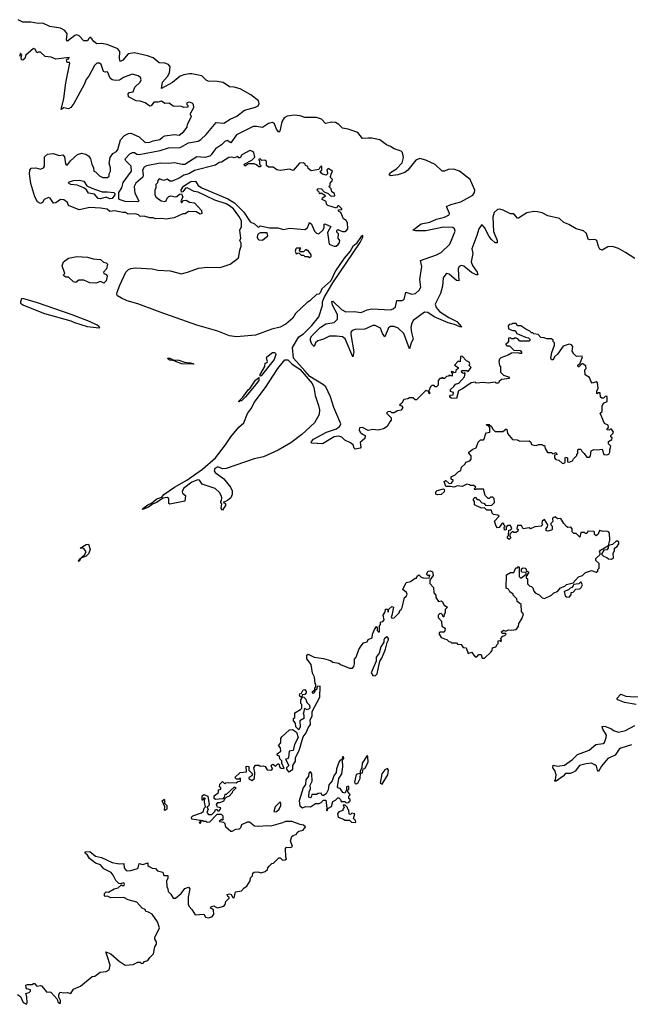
# Model space of a CAD drawing. Extents: x 2528690 to 2677062, y 911844 to 1023253.
# Tile 129 of 145: x 2645119 to 2650316, y 949072 to 957456. Entities that reach past the tile are written whole.
import ezdxf

# ---------------------------------------------------------------- set-up
doc = ezdxf.new("R2010")
doc.units = 0

msp = doc.modelspace()

# ---------------------------------------------------------------- linework, layer by layer
at = {"layer": '0CON10XD'}
for points in [[(2649008.9, 955618.9), (2648967.5, 955505), (2648974, 955465), (2648961.5, 955395), (2648972.8, 955362.8), (2649012.5, 955305), (2649018, 955285), (2649005, 955283.8), (2648965, 955303.3), (2648897.6, 955357.6), (2648875, 955364.4), (2648857.9, 955355), (2648849.3, 955335), (2648855, 955232.5), (2648835, 955236.4), (2648775, 955290.7), (2648755, 955294.8), (2648745, 955290.2), (2648721.8, 955258.2), (2648716.7, 955186.7), (2648698.8, 955125), (2648654, 955035), (2648662.5, 955005), (2648692.6, 954972.6), (2648770.2, 954920.2), (2648840, 954885), (2648878.6, 954841.4), (2648873, 954837), (2648819.9, 954859.9), (2648765, 954874.8), (2648645, 954927.2), (2648591.9, 954961.9), (2648565, 954964.5), (2648467.4, 954895), (2648452.2, 954865), (2648448.7, 954835), (2648452.7, 954792.7), (2648468.5, 954735), (2648451.2, 954705), (2648435, 954654.2), (2648389.1, 954785), (2648339.2, 954829.2), (2648305, 954842.5), (2648275, 954842.4), (2648258.2, 954831.9), (2648225, 954756.7), (2648206.2, 954785), (2648188.7, 954828.7), (2648145, 954851.2), (2648125, 954852.2), (2648055, 954820.7), (2647975, 954818.3), (2647949.3, 954810.7), (2647937.6, 954795), (2647936, 954775), (2647963, 954627), (2647955, 954586.7), (2647889.9, 954739.9), (2647865, 954755.2), (2647815, 954760.4), (2647755, 954761.6), (2647703.1, 954735), (2647657, 954723), (2647637.1, 954705), (2647625, 954673.3), (2647605, 954692.9), (2647594.7, 954725), (2647594.7, 954745), (2647605.5, 954765), (2647675.4, 954835), (2647725, 954866), (2647795, 954876.5), (2647824, 954905), (2647824.1, 954945), (2647781.7, 955025), (2647775, 955057.1), (2647785, 955060.5), (2647858.2, 954988.1), (2647895, 954967.6), (2647965, 954971.5), (2648025, 954963.5), (2648075, 954987), (2648115, 954995.5), (2648275, 954986.5), (2648296.4, 954993.6), (2648317.6, 955012.4), (2648328.1, 955065), (2648375, 955065.8), (2648391.5, 955075), (2648405, 955136.9), (2648455, 955118.6), (2648486.8, 955125), (2648517.7, 955152.3), (2648532.2, 955177.8), (2648525.4, 955245), (2648541.1, 955355), (2648528.5, 955405), (2648667.3, 955455), (2648705.2, 955475), (2648780.4, 955545), (2648825.7, 955655.7), (2648820.6, 955675), (2648805.4, 955685.4), (2648725, 955690.5), (2648575, 955659.5), (2648488.2, 955658.2), (2648463.3, 955665), (2648535, 955719.2), (2648608.3, 955731.7), (2648665, 955757), (2648735, 955773.5), (2648756.7, 955785), (2648773.3, 955795), (2648777.1, 955805), (2648750, 955865), (2648788, 955882), (2648874.4, 955905), (2648975, 955963.3), (2648990.5, 955985), (2648992.9, 956005), (2648953.1, 956095), (2648860.9, 956165), (2648815, 956183.7), (2648765, 956179.8), (2648735, 956165.8), (2648715, 956167.7), (2648655, 956224.5), (2648575, 956261.2), (2648525, 956273.4), (2648491.4, 956258.6), (2648420.9, 956175), (2648396.5, 956155), (2648338, 956135), (2648275.5, 956125.5), (2648264.3, 956135), (2648273.6, 956155), (2648325, 956187.1), (2648373.6, 956236.4), (2648386.3, 956283.7), (2648377.3, 956325), (2648365.3, 956335.3), (2648305.8, 956355.8), (2648275, 956377.3), (2648240.4, 956390.4), (2648185, 956431.7), (2648115, 956446.5), (2648085, 956446.3), (2648034.8, 956444.8), (2647995.2, 956495.2), (2647915, 956523.8), (2647865, 956533.1), (2647833.9, 956565), (2647805, 956581), (2647775, 956584.8), (2647721.8, 956571.8), (2647687.9, 956607.9), (2647645, 956623.4), (2647545, 956623.8), (2647505, 956637.8), (2647455, 956641.8), (2647394.6, 956635.4), (2647369.9, 956620.1), (2647351, 956585), (2647333.6, 956506.4), (2647325, 956497.1), (2647305, 956524.6), (2647288.2, 956568.2), (2647270.8, 956580.8), (2647235, 956573.1), (2647185, 956538.8), (2647135, 956547.2), (2647105, 956545.4), (2646963.9, 956476.1), (2646915, 956407.7), (2646885, 956427.6), (2646865, 956419.7), (2646835, 956390.6), (2646784, 956356), (2646766.7, 956335), (2646749, 956305), (2646735.5, 956294.5), (2646695, 956282), (2646625, 956287.2), (2646525, 956222.4), (2646502.2, 956222.2), (2646435, 956237.8), (2646385, 956230.3), (2646315, 956233.5), (2646199.1, 956210.9), (2646178.6, 956201.4), (2646163.2, 956175), (2646170, 956135), (2646167.2, 956115), (2646107, 956063), (2646092, 956035), (2646098.9, 955978.9), (2646132.9, 955915), (2646124.3, 955905.7), (2646015, 955908.8), (2645965.6, 955925), (2645961.3, 955935), (2645962, 955985), (2645986.9, 956025), (2645999.6, 956070.4), (2646071.2, 956165), (2646068.5, 956208.5), (2646022.3, 956255), (2646016.5, 956265), (2646019.2, 956275), (2646055, 956313.2), (2646078.6, 956325), (2646095, 956324.3), (2646115, 956310.2), (2646135, 956307.1), (2646315, 956341.5), (2646385, 956365.7), (2646485, 956367.8), (2646555, 956406.8), (2646637.7, 956422.3), (2646660, 956435), (2646705, 956478.5), (2646790.3, 956579.7), (2646855, 956575.5), (2646909.6, 956610.4), (2646965.5, 956634.5), (2647033.2, 956686.8), (2647125, 956710.5), (2647147.5, 956722.5), (2647156.6, 956743.4), (2647151.2, 956765), (2647086.2, 956816.2), (2646996.2, 956866.2), (2646945, 956882.6), (2646903.6, 956883.6), (2646851.4, 956921.4), (2646800, 956930), (2646721.7, 956931.7), (2646705, 956940.3), (2646668.5, 956978.5), (2646585, 956996.4), (2646565, 956994.8), (2646515, 956986.6), (2646485.2, 956974.8), (2646417.7, 956922.3), (2646325, 956871.2), (2646334.6, 956925), (2646376.9, 956973.1), (2646394.2, 957005), (2646399.3, 957055), (2646384.9, 957074.9), (2646355, 957085.4), (2646305, 957088), (2646255, 957130.5), (2646205, 957148.4), (2646095, 957172.9), (2646041.1, 957165), (2645995, 957110.9), (2645975, 957101.4), (2645969.3, 957125), (2645969.6, 957185), (2645955, 957206.9), (2645863.7, 957243.7), (2645815, 957252.8), (2645775, 957250.4), (2645750.2, 957270.2), (2645725, 957303.4), (2645714.4, 957305.6), (2645705.9, 957295), (2645694.4, 957275.6), (2645665, 957275.2), (2645625, 957320), (2645605, 957327.2), (2645588.9, 957321.1), (2645525, 957271.8), (2645517.7, 957285), (2645523, 957335), (2645502.7, 957365), (2645465, 957384.1), (2645375, 957397), (2645315, 957426.4), (2645275.4, 957424.6), (2645213.7, 957436.3), (2645145, 957434.2), (2645105, 957456.1)], [(2646255, 956424.4), (2646312.5, 956435), (2646333.6, 956456.4), (2646355, 956467.5), (2646435, 956477.5), (2646475, 956472.9), (2646516.7, 956505), (2646545, 956540), (2646547.5, 956565), (2646580, 956635), (2646573, 956643), (2646573, 956657), (2646601.7, 956708.3), (2646597.5, 956735), (2646586.4, 956746.4), (2646565, 956752.5), (2646541.7, 956748.3), (2646540, 956735), (2646550, 956725), (2646548.3, 956711.7), (2646515, 956707.5), (2646495, 956717.5), (2646425, 956720), (2646390, 956745), (2646352.5, 956742.5), (2646325, 956762.5), (2646293, 956753), (2646260, 956755), (2646236.4, 956723.6), (2646225, 956720), (2646187, 956747), (2646145, 956762.5), (2646110, 956765), (2646045, 956800), (2646042.5, 956825), (2646050, 956835), (2646085, 956842.5), (2646099.3, 956880.7), (2646143.3, 956925), (2646152.5, 956945), (2646147.5, 956965), (2646127.7, 956977.7), (2646075, 956993.3), (2646002.5, 956965), (2645968.6, 956941.4), (2645935, 956938), (2645905, 956943.3), (2645889.3, 956959.3), (2645865, 957012.5), (2645845, 957010), (2645832.5, 957015), (2645812.5, 957075), (2645796.4, 957086.4), (2645775, 957086.7), (2645755, 957066.2), (2645710, 956980), (2645685, 956946.5), (2645666.5, 956903.5), (2645578.4, 956741.6), (2645555, 956708.8), (2645535, 956696.7), (2645495, 956706.2), (2645471.7, 956691.7), (2645495.3, 956784.7), (2645512.4, 956917.6), (2645545.6, 957085), (2645541.7, 957091.7), (2645522.3, 957092.3), (2645517, 957113), (2645525, 957122.5), (2645537.5, 957122.5), (2645540, 957135), (2645425, 957120), (2645387, 957137), (2645335, 957142.5), (2645295, 957180), (2645275, 957180), (2645263, 957173), (2645250, 957205), (2645235, 957210), (2645170, 957155), (2645162.5, 957125), (2645145, 957112.5), (2645133.3, 957115), (2645130, 957135), (2645137.5, 957155), (2645125, 957170), (2645117.5, 957142.5)], [(2649197.5, 954545), (2649203, 954513), (2649210, 954505), (2649210, 954455), (2649235, 954430), (2649280, 954415), (2649288.3, 954401.7), (2649218.3, 954391.7), (2649200, 954375), (2649195, 954360), (2649175, 954360), (2649165, 954370), (2649105, 954360), (2649065, 954367.5), (2649005, 954362.5), (2648995, 954370), (2648960, 954365), (2648888.3, 954311.7), (2648853.3, 954296.7), (2648835, 954230), (2648795, 954232.5), (2648780.7, 954240.7), (2648778.3, 954251.7), (2648785, 954260), (2648808.3, 954261.7), (2648811.7, 954281.7), (2648785, 954290), (2648783.9, 954306.1), (2648815, 954332.5), (2648827.5, 954352.5), (2648855, 954362.5), (2648903.3, 954415), (2648910, 954445), (2648905, 954450), (2648897.5, 954442.5), (2648890, 954445), (2648880, 954455), (2648881.7, 954468.3), (2648925, 954470), (2648935, 954460), (2648960, 954495), (2648943, 954513), (2648950, 954525), (2648945, 954540), (2648921.7, 954551.7), (2648885, 954590), (2648871.7, 954588.3), (2648868.3, 954541.7), (2648851.7, 954548.3), (2648820, 954515), (2648850, 954495), (2648850, 954485), (2648831.7, 954468.3), (2648828.3, 954451.7), (2648815, 954450), (2648808.3, 954458.3), (2648795, 954460), (2648790, 954455), (2648800, 954445), (2648798.3, 954421.7), (2648775, 954430), (2648768.3, 954421.7), (2648751.7, 954418.3), (2648735, 954400), (2648725, 954400), (2648715, 954410), (2648708.3, 954401.7), (2648695, 954400), (2648680, 954385), (2648680, 954345), (2648665, 954330), (2648655, 954330), (2648645, 954340), (2648625, 954340), (2648615, 954330), (2648600, 954295), (2648610, 954275), (2648605, 954270), (2648600, 954290), (2648575, 954297.5), (2648495, 954220), (2648485, 954220), (2648465, 954237.5), (2648435, 954237.5), (2648421.7, 954228.3), (2648388.3, 954221.7), (2648370, 954190), (2648350, 954175), (2648368.3, 954168.3), (2648380, 954155), (2648365, 954130), (2648333, 954127), (2648305, 954110), (2648285, 954110), (2648275, 954120), (2648251.7, 954118.3), (2648240, 954105), (2648280, 954065), (2648280, 954045), (2648268.3, 954031.7), (2648245, 953992.5), (2648215, 953973.3), (2648169.3, 953960.7), (2648125, 953966), (2648085, 953957.5), (2648035, 953982.5), (2648010, 953980), (2648007.5, 953965), (2648017.5, 953945), (2648035, 953927.5), (2648060, 953915), (2648055, 953890), (2648017.5, 953855), (2648022.5, 953815), (2648015, 953807.5), (2647975, 953800), (2647965, 953807.5), (2647956, 953835), (2647935, 953853.8), (2647885, 953876.7), (2647860.7, 953900.7), (2647835, 953908.8), (2647795, 953903.8), (2647695, 953843.3), (2647605, 953850), (2647600, 953855), (2647602.5, 953865), (2647618.8, 953885), (2647729.4, 953945), (2647816.2, 953973.8), (2647842.3, 953995), (2647851.8, 954015), (2647791.1, 954155), (2647765.2, 954245.2), (2647725, 954329.4), (2647705, 954347.5), (2647588.6, 954418.6), (2647548, 954462), (2647450, 954575), (2647440, 954665), (2647495, 954756.7), (2647535, 954781.2), (2647605, 954851.1), (2647665, 954926.7), (2647695, 955022.5), (2647696, 955055), (2647708.8, 955091.2), (2647783.8, 955216.2), (2648015, 955560), (2648038.8, 955605), (2648038.3, 955618.3), (2648025, 955610), (2647981.2, 955548.8), (2647953.8, 955525), (2647931.2, 955485), (2647880, 955425), (2647805, 955317.5), (2647766.2, 955233.8), (2647690, 955165), (2647675, 955130), (2647665, 955120), (2647645, 955117.5), (2647587.7, 955062.3), (2647565, 955048.8), (2647465, 954953.3), (2647443.3, 954915), (2647385, 954862.9), (2647335, 954838), (2647265, 954822), (2647125, 954771.1), (2646965, 954756.6), (2646905, 954763.2), (2646805, 954804), (2646625, 954855.2), (2646315.2, 954965.2), (2646125, 955037.9), (2646033.3, 955063.3), (2645983.8, 955083.8), (2645952.2, 955105), (2645946.2, 955116.2), (2645946.9, 955135), (2645969.7, 955195), (2646021.5, 955305), (2646045, 955329.4), (2646065, 955338.2), (2646105, 955342.7), (2646245, 955334.1), (2646295.3, 955324.7), (2646398, 955318), (2646495, 955293.2), (2646555, 955307.9), (2646639.4, 955340.6), (2646715, 955350.3), (2646823.4, 955346.6), (2646911.2, 955375), (2646977.5, 955425), (2646985, 955440), (2646992, 955495), (2647003, 955527), (2647003, 955553), (2646992.5, 955575), (2647000, 955595), (2646992.5, 955665), (2647007.5, 955695), (2647005.8, 955744.2), (2646985, 955783.8), (2646938.1, 955845), (2646905, 955872.5), (2646875, 955887.3), (2646778.3, 955918.3), (2646638, 955988), (2646604.3, 955994.3), (2646545, 956023.3), (2646529.7, 956020.3), (2646508.3, 955991.7), (2646495, 955987.5), (2646492.7, 956007.3), (2646511.7, 956038.3), (2646575, 956078.8), (2646615, 956080), (2646637.5, 956045), (2646667.5, 956025), (2646889.4, 955929.4), (2646948, 955898), (2647026.9, 955816.9), (2647080, 955735), (2647118.3, 955718.3), (2647145, 955692.5), (2647155, 955690), (2647165, 955700), (2647178.3, 955698.3), (2647245, 955682.5), (2647315, 955683.3), (2647365, 955668.8), (2647415, 955681.2), (2647545, 955670), (2647567, 955683), (2647585, 955730), (2647602.5, 955715), (2647627.5, 955655), (2647645, 955637.5), (2647665, 955632.5), (2647700, 955665), (2647710, 955685), (2647710, 955715), (2647715, 955717.5), (2647767.5, 955695), (2647737, 955643), (2647752.5, 955545), (2647795, 955527.5), (2647811.7, 955528.3), (2647829.3, 955540.7), (2647841.7, 955558.3), (2647842.5, 955575), (2647830, 955595), (2647831.7, 955631.7), (2647818.3, 955648.3), (2647818.3, 955661.7), (2647825, 955670), (2647865, 955652.5), (2647885, 955652.5), (2647898.8, 955661.2), (2647912.5, 955675), (2647907.5, 955725), (2647897.5, 955745), (2647875, 955760), (2647853, 955813), (2647832.5, 955825), (2647831.7, 955838.3), (2647860, 955840), (2647860, 955845), (2647835, 955870), (2647825, 955870), (2647815, 955852.5), (2647740, 955875), (2647730, 955885), (2647728.3, 955908.3), (2647692.5, 955925), (2647695, 955940), (2647720, 955955), (2647685, 955980), (2647677, 955973), (2647670, 955975), (2647668.3, 955988.3), (2647650, 956005), (2647655, 956020), (2647687, 956017), (2647710.7, 955990.7), (2647745, 955977.5), (2647765, 955957.5), (2647775, 955952.5), (2647800, 955955), (2647797.5, 955975), (2647775, 955990), (2647770, 956015), (2647750, 956035), (2647760, 956045), (2647760, 956065), (2647777, 956083), (2647780, 956095), (2647760, 956115), (2647767.5, 956122.5), (2647768.3, 956141.7), (2647780, 956165), (2647745, 956190), (2647733, 956177), (2647735, 956170), (2647737.5, 956142.5), (2647728.3, 956131.7), (2647695, 956140), (2647680, 956155), (2647680, 956165), (2647690, 956175), (2647690, 956205), (2647685, 956210), (2647671.7, 956198.3), (2647665, 956180), (2647598.3, 956168.3), (2647575, 956190), (2647570, 956205), (2647550, 956215), (2647547, 956227), (2647535, 956237.5), (2647500, 956235), (2647447, 956173), (2647415, 956183.3), (2647335, 956173.3), (2647307.5, 956177.5), (2647275, 956200), (2647235, 956200), (2647220, 956215), (2647218.3, 956248.3), (2647205, 956260), (2647178.3, 956258.3), (2647165, 956270), (2647150, 956265), (2647160, 956255), (2647160, 956225), (2647170, 956215), (2647167, 956203), (2647153, 956203), (2647135, 956220), (2647115, 956227.5), (2647075, 956230), (2647065, 956230), (2647035, 956210), (2647030, 956225), (2647095, 956260), (2647120, 956285), (2647110, 956325), (2647095, 956337.5), (2647078.3, 956341.7), (2647010, 956305), (2646995, 956280), (2646985, 956280), (2646975, 956290), (2646945, 956280), (2646925, 956286.2), (2646898.3, 956281.7), (2646837, 956243), (2646815, 956240), (2646785, 956216), (2646605, 956173.3), (2646557.7, 956142.3), (2646515, 956133.3), (2646480.7, 956109.3), (2646415, 956080), (2646395, 956080), (2646375, 956097.5), (2646345, 956087.5), (2646305, 956100), (2646293, 956087), (2646291.7, 956068.3), (2646278.3, 956051.7), (2646276.4, 956023.6), (2646267.5, 956005), (2646267.5, 955965), (2646280, 955945), (2646323.3, 955915), (2646355, 955908.6), (2646365, 955914), (2646372.7, 955937.3), (2646388.3, 955951.7), (2646405, 955956.2), (2646445, 955948.8), (2646455, 955950), (2646478.3, 955971.7), (2646495, 955972.5), (2646506.7, 955945), (2646490, 955915), (2646495, 955897.5), (2646513.3, 955916.7), (2646535, 955920), (2646565, 955902.5), (2646605, 955897.5), (2646665, 955830), (2646670, 955805), (2646655, 955800), (2646619.3, 955819.3), (2646556.4, 955823.6), (2646527, 955803), (2646508.3, 955801.7), (2646432.3, 955767.7), (2646365, 955758), (2646325, 955764), (2646275, 955760), (2646255, 955770), (2646225, 955770), (2646177.5, 955782.5), (2646145, 955780), (2646130, 955795), (2646105, 955803.3), (2646055, 955798.8), (2646035, 955803.3), (2646020, 955815), (2645995, 955813.3), (2645925, 955829.2), (2645885, 955822.5), (2645862.3, 955842.3), (2645805, 955850), (2645715.9, 955855.9), (2645625, 955836.4), (2645533.9, 955873.9), (2645525, 955900), (2645495, 955923.3), (2645465, 955923.8), (2645425, 955898), (2645405, 955893.8), (2645377.3, 955937.3), (2645365, 955942.5), (2645327.5, 955925), (2645311.7, 955898.3), (2645295, 955892.2), (2645270.4, 955905), (2645247.4, 955947.4), (2645212.5, 956062.5), (2645200.8, 956145), (2645204.1, 956175.9), (2645215, 956192), (2645255, 956194), (2645295, 956182.5), (2645321.2, 956195), (2645330.5, 956209.5), (2645330.5, 956289.5), (2645355, 956311.4), (2645402.3, 956317.7), (2645455, 956300), (2645486.1, 956306.1), (2645498.8, 956288.8), (2645507.5, 956227.5), (2645515, 956220), (2645525, 956220), (2645551.2, 956255), (2645610.5, 956309.5), (2645645, 956320), (2645680.8, 956310.8), (2645707.5, 956295), (2645721.7, 956271.7), (2645731.2, 956225), (2645747.5, 956195), (2645750, 956165), (2645765, 956160), (2645796.4, 956126.4), (2645825, 956113.8), (2645865, 956113.3), (2645880, 956125), (2645880, 956145), (2645892.5, 956165), (2645892.5, 956195), (2645880, 956235), (2645888.3, 956281.7), (2645912.3, 956317.7), (2645943.3, 956335), (2645955, 956350), (2645977.8, 956432.2), (2646011.2, 956468.8), (2646045, 956488.1), (2646065, 956488.9), (2646135, 956460), (2646185, 956411.2), (2646225, 956413.3), (2646255, 956424.4)], [(2645885, 955932.1), (2645855, 955945.4), (2645805, 955932.1), (2645785, 955934.8), (2645755, 955970.6), (2645705, 955980), (2645688.3, 956008.3), (2645665.7, 956025.7), (2645607.8, 956047.8), (2645553.9, 956053.9), (2645532.5, 956065), (2645543.3, 956075), (2645575, 956086.5), (2645625, 956088.8), (2645665, 956082), (2645691.1, 956041.1), (2645731.1, 956021.1), (2645819.6, 955989.6), (2645865, 955991.6), (2645919.4, 955985), (2645929.2, 955975), (2645928.2, 955965), (2645905, 955933.5), (2645885, 955932.1)], [(2650355, 955422.4), (2650275, 955475.2), (2650215, 955507.6), (2650165, 955524.4), (2650125, 955522.5), (2650075, 955492.3), (2650055, 955501.1), (2650045, 955523.8), (2650031.1, 955575), (2650015, 955583.7), (2649971.7, 955581.7), (2649957.1, 955587.1), (2649941.4, 955635), (2649917, 955657), (2649855, 955673.9), (2649792.5, 955712.5), (2649749.3, 955729.3), (2649714.2, 955764.2), (2649615, 955785.3), (2649565, 955812.9), (2649525, 955820.9), (2649495, 955822.1), (2649435, 955811.5), (2649365, 955765.7), (2649355, 955767.1), (2649325, 955804.3), (2649295, 955803.5), (2649234.4, 955834.4), (2649205, 955842.3), (2649185, 955840), (2649157.6, 955815), (2649144.8, 955775), (2649152.5, 955652.5), (2649182.9, 955575), (2649183.8, 955556.2), (2649165, 955557.1), (2649135, 955583.4), (2649115, 955609.6), (2649075, 955688), (2649055, 955708.1), (2649044.9, 955705.1), (2649025.4, 955675.4), (2649008.9, 955618.9)], [(2647185, 955580), (2647230, 955615), (2647225, 955640), (2647165, 955642.5), (2647145, 955630), (2647140, 955605), (2647145, 955590), (2647153, 955583), (2647185, 955580)], [(2647585, 955430), (2647598.3, 955441.7), (2647600, 955455), (2647575, 955490), (2647565, 955490), (2647555, 955500), (2647535, 955480), (2647505, 955480), (2647500, 955495), (2647510, 955510), (2647475, 955510), (2647470, 955505), (2647462.5, 955485), (2647471.7, 955461.7), (2647495, 955470), (2647515, 955450), (2647535, 955450), (2647545, 955440), (2647575, 955440), (2647585, 955430)], [(2645767, 955213), (2645715, 955215.6), (2645665, 955237.5), (2645623, 955237), (2645595, 955219.2), (2645576.7, 955225), (2645535, 955263.8), (2645510, 955265), (2645493.3, 955275), (2645492.5, 955285), (2645502.5, 955295), (2645481.2, 955361.2), (2645490.8, 955395), (2645535, 955426.9), (2645605, 955439.4), (2645695, 955432.9), (2645745, 955418.8), (2645805, 955414.3), (2645831.9, 955391.9), (2645855, 955386.2), (2645866, 955375), (2645858, 955335), (2645832.5, 955305), (2645833.3, 955295), (2645856.1, 955286.1), (2645863.6, 955273.6), (2645855, 955233.3), (2645835, 955213.3), (2645806.2, 955226.2), (2645767, 955213)], [(2645795, 954833.3), (2645800, 954835), (2645792.5, 954845), (2645778.8, 954855), (2645713.8, 954885), (2645565, 954943.3), (2645270, 955045), (2645145, 955083.1), (2645135, 955078.1), (2645124.5, 955055), (2645125, 955042), (2645152, 955025), (2645328.8, 954955), (2645555, 954891.9), (2645585, 954877.1), (2645693.3, 954845), (2645795, 954833.3)], [(2649183, 952137), (2649190, 952145), (2649191.7, 952168.3), (2649205, 952170), (2649215, 952160), (2649220, 952175), (2649210, 952185), (2649231.7, 952208.3), (2649248.3, 952211.7), (2649260, 952225), (2649255, 952230), (2649225, 952230), (2649220, 952245), (2649235, 952257.5), (2649255, 952250), (2649278.3, 952261.7), (2649305, 952257.5), (2649345, 952262.5), (2649365, 952290), (2649367.5, 952315), (2649393.3, 952355), (2649406.7, 952395), (2649388.3, 952418.3), (2649387, 952477), (2649351.7, 952501.7), (2649350, 952525), (2649320, 952555), (2649320, 952565), (2649290, 952585), (2649278.3, 952608.3), (2649260, 952615), (2649261.7, 952728.3), (2649295, 952750), (2649325, 952750), (2649341.7, 952788.3), (2649355, 952790), (2649365, 952800), (2649370, 952795), (2649370, 952715), (2649385, 952700), (2649430, 952735), (2649428.3, 952748.3), (2649392.5, 952752.5), (2649388.3, 952758.3), (2649390, 952780), (2649405, 952787.5), (2649420, 952785), (2649430, 952775), (2649431.7, 952761.7), (2649450, 952755), (2649450, 952745), (2649430, 952715), (2649430, 952705), (2649440, 952695), (2649441.7, 952651.7), (2649461.7, 952631.7), (2649475, 952630), (2649485, 952620), (2649495, 952590), (2649507, 952577), (2649539.3, 952559.3), (2649565, 952532.5), (2649585, 952527.5), (2649645, 952557.5), (2649663.9, 952576.1), (2649695, 952587.5), (2649721.7, 952618.3), (2649758.3, 952631.7), (2649773, 952647), (2649828.3, 952661.7), (2649875, 952712.5), (2649910, 952725), (2649935, 952750), (2649985, 952767.5), (2650025, 952752.5), (2650038.3, 952761.7), (2650040, 952775), (2650050, 952785), (2650050, 952825), (2650021.7, 952851.7), (2650023, 952867), (2650058.3, 952901.7), (2650060, 952915), (2650052.5, 952925), (2650061.7, 952938.3), (2650130, 952980), (2650140, 953025), (2650137.5, 953085), (2650130, 953095), (2650115, 953102.5), (2650085, 953097.5), (2650053, 953107), (2650042.5, 953075), (2650025, 953062.5), (2650011.7, 953071.7), (2650010, 953095), (2650005, 953097.5), (2649955, 953100), (2649945, 953080), (2649935, 953080), (2649925, 953090), (2649895, 953090), (2649885, 953050), (2649855, 953080), (2649835, 953082.5), (2649820, 953095), (2649821.7, 953121.7), (2649810, 953135), (2649785, 953132.5), (2649771.7, 953141.7), (2649750, 953165), (2649725, 953210), (2649695, 953207.5), (2649675, 953223.3), (2649656.7, 953215), (2649652.5, 953205), (2649657, 953183), (2649640, 953165), (2649640, 953155), (2649650, 953145), (2649650, 953115), (2649645, 953110), (2649615, 953102.5), (2649600, 953105), (2649600, 953125), (2649611.7, 953138.3), (2649612.5, 953155), (2649585, 953200), (2649566.7, 953185), (2649562.5, 953165), (2649567.5, 953155), (2649557, 953143), (2649503, 953137), (2649465, 953120), (2649455, 953130), (2649405, 953120), (2649388.3, 953148.3), (2649355, 953150), (2649350, 953125), (2649360, 953115), (2649358.3, 953101.7), (2649345, 953090), (2649325, 953090), (2649311.7, 953098.3), (2649290, 953075), (2649290, 953055), (2649300, 953045), (2649285, 953030), (2649271.7, 953041.7), (2649270, 953055), (2649280, 953065), (2649281.7, 953108.3), (2649298.3, 953111.7), (2649307.5, 953122.5), (2649300, 953145), (2649295, 953150), (2649271.7, 953148.3), (2649260, 953135), (2649258.3, 953111.7), (2649245, 953110), (2649242.5, 953135), (2649250, 953145), (2649240, 953155), (2649240, 953165), (2649225, 953170), (2649198.3, 953131.7), (2649185, 953130), (2649173, 953143), (2649160, 953185), (2649198.3, 953228.3), (2649187, 953237), (2649151.7, 953241.7), (2649140, 953255), (2649135, 953280), (2649095, 953280), (2649075, 953300), (2649048.3, 953298.3), (2648990, 953325), (2648990, 953355), (2648980, 953365), (2648980, 953375), (2648995, 953390), (2649011.7, 953371.7), (2649025, 953370), (2649051.7, 953341.7), (2649068.3, 953338.3), (2649085, 953320), (2649138.3, 953321.7), (2649160, 953345), (2649158.3, 953378.3), (2649145, 953390), (2649125, 953390), (2649115, 953380), (2649105, 953380), (2649080, 953405), (2649065, 953460), (2649005, 953460), (2648991.7, 953451.7), (2648990, 953465), (2649000, 953475), (2648985, 953490), (2648955, 953490), (2648947, 953497), (2648925, 953500), (2648885, 953480), (2648845, 953487.5), (2648815, 953476.7), (2648785, 953482.5), (2648745, 953480), (2648732.5, 953525), (2648745, 953532.5), (2648775, 953507.5), (2648795, 953510), (2648810, 953535), (2648790, 953545), (2648790, 953565), (2648825, 953580), (2648850, 953605), (2648873, 953617), (2648880, 953645), (2648910, 953675), (2648915, 953690), (2648950, 953700), (2648960, 953715), (2648961.7, 953741.7), (2648940, 953765), (2648940, 953775), (2648975, 953800), (2649005, 953810), (2649021.7, 953858.3), (2649041.7, 953878.3), (2649065, 953880), (2649075, 953890), (2649083, 953927), (2649091.7, 953938.3), (2649120, 953945), (2649120, 953985), (2649108.3, 953998.3), (2649095, 954000), (2649091.7, 954008.3), (2649115, 954010), (2649138.3, 953988.3), (2649141.7, 953971.7), (2649165, 953950), (2649229.3, 953950.7), (2649255, 953970), (2649265, 953970), (2649271.7, 953931.7), (2649313, 953883), (2649351.7, 953878.3), (2649375, 953867.5), (2649455, 953870), (2649468.3, 953858.3), (2649475, 953840), (2649495, 953832.5), (2649515, 953830), (2649535, 953840), (2649565, 953840), (2649575, 953830), (2649585, 953830), (2649590, 953805), (2649611.7, 953771.7), (2649645, 953770), (2649655, 953760), (2649685, 953770), (2649690, 953755), (2649671.7, 953748.3), (2649670, 953725), (2649681.7, 953711.7), (2649707, 953707), (2649735, 953680), (2649745, 953677.5), (2649760, 953685), (2649760, 953725), (2649765, 953730), (2649780, 953725), (2649781.7, 953691.7), (2649795, 953690), (2649825, 953700), (2649831.7, 953718.3), (2649860, 953745), (2649860, 953755), (2649870, 953765), (2649870, 953795), (2649875, 953800), (2649895, 953800), (2649901.7, 953781.7), (2649923, 953763), (2649945, 953730), (2649968.3, 953731.7), (2649977, 953743), (2649982.5, 953785), (2650005, 953797.5), (2650035, 953792.5), (2650075, 953800), (2650090, 953755), (2650115, 953750), (2650133, 953757), (2650142.5, 953775), (2650140, 953795), (2650150, 953825), (2650130, 953845), (2650130, 953865), (2650158.3, 953881.7), (2650160, 953895), (2650150, 953905), (2650150, 953915), (2650170, 953935), (2650172.5, 953945), (2650155, 953970), (2650145, 953970), (2650135, 953960), (2650120, 953965), (2650120, 953975), (2650130, 953985), (2650127.5, 954005), (2650097, 954017), (2650060, 954105), (2650075, 954120), (2650077.5, 954165), (2650088.3, 954191.7), (2650117.5, 954205), (2650117.5, 954247.5), (2650105, 954250), (2650087, 954233), (2650073, 954233), (2650063, 954243), (2650058.3, 954278.3), (2650045, 954280), (2650031.7, 954271.7), (2650030, 954295), (2650043, 954317), (2650037.5, 954365), (2650025, 954372.5), (2649991.7, 954361.7), (2649978.3, 954378.3), (2649968.3, 954408.3), (2649931.7, 954431.7), (2649930, 954475), (2649940, 954485), (2649938.3, 954508.3), (2649905, 954530), (2649878.3, 954501.7), (2649871.7, 954501.7), (2649870, 954515), (2649888.3, 954531.7), (2649910, 954585), (2649905, 954590), (2649858.3, 954588.3), (2649835, 954610), (2649820, 954635), (2649827, 954673), (2649815, 954687.5), (2649795, 954693.3), (2649744.2, 954675.8), (2649695, 954607.5), (2649670, 954585), (2649665, 954570), (2649655, 954560), (2649645, 954560), (2649640, 954575), (2649648.3, 954621.7), (2649670, 954685), (2649670, 954705), (2649660, 954715), (2649658.3, 954728.3), (2649645, 954740), (2649605, 954737.5), (2649581.7, 954748.3), (2649555, 954750), (2649530, 954775), (2649495, 954780), (2649485, 954790), (2649475, 954790), (2649460, 954805), (2649425, 954820), (2649385, 954850), (2649355, 954850), (2649345, 954870), (2649315, 954870), (2649307, 954863), (2649285, 954860), (2649275, 954850), (2649277.5, 954825), (2649315, 954810), (2649335, 954810), (2649350, 954785), (2649423, 954753), (2649448.3, 954748.3), (2649460, 954735), (2649460, 954725), (2649455, 954720), (2649375, 954720), (2649358.3, 954738.3), (2649337, 954747), (2649325, 954740), (2649305, 954740), (2649295, 954747.5), (2649280, 954745), (2649280, 954715), (2649268.3, 954701.7), (2649255, 954697.5), (2649255, 954690), (2649265, 954680), (2649288.3, 954678.3), (2649323, 954643), (2649378.3, 954638.3), (2649390, 954625), (2649390, 954615), (2649375, 954612.5), (2649365, 954620), (2649303, 954617), (2649275, 954600), (2649215, 954577.5), (2649202.5, 954565), (2649197.5, 954545)], [(2646845, 953280), (2646832.5, 953295), (2646840, 953335), (2646830, 953345), (2646830, 953355), (2646837.5, 953362.5), (2646838, 953385), (2646834.2, 953405), (2646819.3, 953429.3), (2646781.2, 953465), (2646672.4, 953502.4), (2646650, 953535), (2646635, 953539.1), (2646583, 953517), (2646511.4, 953465), (2646500, 953435), (2646504.3, 953424.3), (2646530, 953405), (2646523.3, 953356.7), (2646395, 953330), (2646386.7, 953336.7), (2646388, 953378), (2646375, 953388.8), (2646339.2, 953380.8), (2646282.5, 953345), (2646248.3, 953331.7), (2646215, 953305.6), (2646162.5, 953285), (2646166.2, 953295), (2646209.4, 953325), (2646240, 953340), (2646285, 953375.3), (2646328.3, 953391.7), (2646345, 953412.2), (2646435.6, 953475), (2646540, 953535), (2646675, 953628.2), (2646785, 953725.7), (2646871.5, 953835), (2646916.9, 953903.1), (2646984, 953986), (2647025.5, 954024.5), (2647056.7, 954103.3), (2647090.5, 954149.5), (2647114.1, 954195.9), (2647211.5, 954325), (2647314.7, 954485.3), (2647375, 954558.6), (2647400.9, 954560.9), (2647435.5, 954525), (2647506.9, 954476.9), (2647607.2, 954357.2), (2647622.7, 954325), (2647632.7, 954255), (2647661.1, 954171.1), (2647669.5, 954135), (2647666.9, 954095), (2647627.2, 954022.8), (2647520, 953925), (2647426.5, 953853.5), (2647319.5, 953790.5), (2647195, 953733.5), (2647115, 953717.8), (2646875, 953635.4), (2646845, 953633.1), (2646805, 953648.9), (2646780.6, 953635), (2646773.5, 953615), (2646780.8, 953600.8), (2646855.6, 953545.6), (2646912.5, 953475), (2646925.8, 953445), (2646927.5, 953412.5), (2646916.1, 953383.9), (2646888.3, 953361.7), (2646850, 953345), (2646865, 953340), (2646872.5, 953325), (2646845, 953280)], [(2646595, 954522.5), (2646495, 954526), (2646432.3, 954552.3), (2646395, 954556.7), (2646382.5, 954565), (2646380, 954575), (2646397.5, 954575), (2646425, 954560), (2646473.3, 954556.7), (2646520.6, 954540.6), (2646570, 954535), (2646600, 954525), (2646595, 954522.5)], [(2647165, 954420), (2647164, 954435), (2647205.7, 954504.3), (2647208.3, 954531.7), (2647225, 954537.5), (2647228.8, 954545), (2647220, 954575), (2647222.5, 954585), (2647268.8, 954621.2), (2647285, 954622.5), (2647295.4, 954615.4), (2647297.8, 954605), (2647285, 954562), (2647175, 954423.8), (2647165, 954420)], [(2646985, 954202.5), (2646980, 954205), (2647018.3, 954241.7), (2647064, 954305), (2647081.2, 954318.8), (2647125, 954388), (2647155, 954410), (2647154, 954385), (2647115, 954332), (2647040, 954245), (2647005, 954212), (2646990, 954210), (2646985, 954202.5)], [(2648675, 953410), (2648660, 953415), (2648660, 953435), (2648672.3, 953447.7), (2648725, 953462.5), (2648733, 953453), (2648730, 953435), (2648705, 953414), (2648675, 953410)], [(2645625, 952842.5), (2645620, 952845), (2645625, 952860), (2645669.3, 952900.7), (2645683.8, 952925), (2645665, 952952.5), (2645633.3, 952955), (2645685, 952988.9), (2645705, 952990), (2645718, 952945), (2645705, 952907.5), (2645685, 952887.5), (2645640, 952870), (2645625, 952842.5)], [(2650155, 952862.5), (2650172.5, 952875), (2650170, 952915), (2650182.5, 952935), (2650180, 952955), (2650205, 952970), (2650217, 952993), (2650217, 953007), (2650207, 953017), (2650195, 953016.7), (2650165, 952986.7), (2650130, 952980), (2650127.5, 952955), (2650115, 952943.3), (2650091.7, 952938.3), (2650070, 952905), (2650087.5, 952887.5), (2650117, 952877), (2650130, 952865), (2650155, 952862.5)], [(2645863.3, 949485), (2645851.7, 949518.3), (2645895, 949501.2), (2645965, 949440), (2646015, 949406.7), (2646085, 949412.5), (2646125, 949430), (2646145, 949430), (2646155, 949420), (2646168.3, 949421.7), (2646181.7, 949438.3), (2646210, 949445), (2646225, 949470), (2646257, 949503), (2646268.3, 949561.7), (2646282.5, 949585), (2646282.5, 949605), (2646268.3, 949628.3), (2646268.3, 949641.7), (2646307.5, 949725), (2646290, 949775), (2646245, 949840), (2646215, 949857.5), (2646191.7, 949861.7), (2646185, 949880), (2646161.7, 949891.7), (2646115, 949942.5), (2646043, 949963), (2646005, 949983.3), (2645895, 949980), (2645865, 949992.5), (2645845, 949990), (2645840, 949995), (2645840, 950015), (2645855, 950030), (2645875, 950027.5), (2645923, 950057), (2645956.1, 950063.9), (2645985, 950090), (2645993, 950083), (2646007, 950083), (2646010, 950095), (2646005, 950106.7), (2645975, 950097.5), (2645961.7, 950101.7), (2645937.5, 950127.5), (2645915, 950172.5), (2645896.2, 950195), (2645835.9, 950225.9), (2645805, 950258.8), (2645763, 950273), (2645713.2, 950313.2), (2645695, 950342.5), (2645675, 950360), (2645675, 950370), (2645715, 950372.5), (2645765, 950333.8), (2645815, 950322), (2645905, 950278.8), (2645965, 950268.8), (2646005, 950270), (2646006.7, 950235), (2646025, 950212.5), (2646035, 950210), (2646065, 950212.5), (2646120.7, 950229.3), (2646127.5, 950235), (2646135, 950270), (2646166.7, 950263.3), (2646208.3, 950278.3), (2646210, 950255), (2646220, 950245), (2646245, 950232.5), (2646275, 950230), (2646290, 950210), (2646337, 950197), (2646345, 950170), (2646378.3, 950168.3), (2646380, 950145), (2646367.5, 950125), (2646370, 950075), (2646380, 950055), (2646381.7, 950031.7), (2646405, 950010), (2646425, 949977.5), (2646445, 949977.5), (2646493, 950017), (2646525, 950057.5), (2646555, 950070), (2646567.5, 950055), (2646553.8, 949985), (2646553.3, 949925), (2646560, 949905), (2646585, 949880), (2646613, 949833), (2646685, 949840), (2646700, 949815), (2646725, 949807.5), (2646755, 949817.5), (2646771.7, 949838.3), (2646768.3, 949878.3), (2646740, 949895), (2646750, 949905), (2646775, 949910), (2646781.7, 949901.7), (2646805, 949893.3), (2646855, 949907.5), (2646867, 949923), (2646873, 949947), (2646900, 949975), (2646900, 949985), (2646890, 949990), (2646885, 950007.5), (2646905, 950012.5), (2646917, 950007), (2646931.7, 949981.7), (2646945, 949980), (2646955, 950030), (2647005, 950040), (2647030, 950065), (2647053, 950077), (2647080, 950125), (2647081.7, 950148.3), (2647100, 950165), (2647101.7, 950188.3), (2647115, 950197.5), (2647145, 950200), (2647175, 950192.5), (2647207, 950203), (2647228.3, 950221.7), (2647230, 950235), (2647241.7, 950248.3), (2647265, 950270), (2647280, 950275), (2647325, 950320), (2647335, 950320), (2647355, 950300), (2647377, 950303), (2647388.3, 950311.7), (2647382.5, 950325), (2647380.7, 950399.3), (2647390.7, 950409.3), (2647423, 950407), (2647440, 950415), (2647423.3, 950465), (2647435, 950500), (2647445, 950510), (2647475, 950520), (2647480, 950535), (2647493, 950547), (2647530, 950555), (2647550, 950585), (2647535, 950597.5), (2647505, 950602.5), (2647435, 950630), (2647380.7, 950629.3), (2647355, 950616.7), (2647255, 950590), (2647225, 950593.3), (2647155, 950586.7), (2647118.3, 950588.3), (2647075, 950622.5), (2647055, 950622.5), (2647005, 950600), (2646997.5, 950575), (2646986.1, 950563.9), (2646955, 950560), (2646925, 950542.5), (2646915, 950542.5), (2646871.7, 950581.7), (2646868.3, 950608.3), (2646855, 950620), (2646822.5, 950625), (2646820, 950635), (2646835, 950650), (2646845, 950640), (2646850, 950645), (2646850, 950675), (2646835, 950690), (2646795, 950690), (2646735, 950622.5), (2646715, 950620), (2646705, 950630), (2646685, 950630), (2646672.5, 950637.5), (2646660, 950630), (2646655, 950610), (2646650, 950625), (2646660, 950630), (2646658.3, 950638.3), (2646585, 950650), (2646580, 950665), (2646593, 950677), (2646666.1, 950703.9), (2646681.7, 950718.3), (2646688.3, 950741.7), (2646700, 950755), (2646690, 950795), (2646690, 950815), (2646700, 950825), (2646685, 950830), (2646678.3, 950811.7), (2646671.7, 950811.7), (2646671.7, 950848.3), (2646685, 950857.5), (2646720, 950845), (2646732.5, 950775), (2646725, 950760), (2646710, 950755), (2646722.5, 950735), (2646712.5, 950705), (2646725, 950690), (2646755, 950690), (2646780, 950715), (2646785, 950730), (2646795, 950730), (2646805, 950720), (2646815, 950720), (2646825, 950730), (2646830, 950745), (2646801.7, 950751.7), (2646792.5, 950775), (2646805, 950790), (2646821.7, 950791.7), (2646860, 950805), (2646861.7, 950818.3), (2646881.7, 950838.3), (2646900, 950845), (2646930, 950875), (2646931.7, 950888.3), (2646960, 950915), (2646945, 950920), (2646875, 950860), (2646865, 950860), (2646860, 950835), (2646848.3, 950821.7), (2646785, 950817.5), (2646772.5, 950825), (2646773.3, 950846.7), (2646810, 950875), (2646811.7, 950898.3), (2646830, 950905), (2646830, 950915), (2646820, 950925), (2646821.7, 950948.3), (2646845, 950970), (2646865, 950950), (2646873, 950957), (2646895, 950960), (2646961.7, 950958.3), (2646975, 950970), (2646998.3, 950971.7), (2646998.3, 950998.3), (2646985, 950990), (2646965, 950990), (2646950, 951005), (2646995, 951047.5), (2647048.3, 951051.7), (2647045, 951100), (2647068.3, 951098.3), (2647070, 951065), (2647100, 951035), (2647093, 951017), (2647070, 951005), (2647070, 950995), (2647095, 950977.5), (2647116.7, 950995), (2647120, 951045), (2647112.5, 951085), (2647125, 951107.5), (2647155, 951110), (2647165, 951100), (2647195, 951102.5), (2647206.4, 951096.4), (2647225, 951070), (2647255, 951067.5), (2647270, 951075), (2647257.5, 951105), (2647265, 951112.5), (2647277, 951117), (2647295, 951100), (2647315, 951120), (2647325, 951120), (2647331.7, 951091.7), (2647343, 951083), (2647368.3, 951081.7), (2647350, 951125), (2647350, 951145), (2647331.7, 951161.7), (2647330, 951185), (2647311.7, 951191.7), (2647310, 951205), (2647341.7, 951228.3), (2647337, 951257), (2647320, 951275), (2647341.7, 951298.3), (2647342.5, 951335), (2647349.3, 951350.7), (2647415, 951410), (2647441.7, 951411.7), (2647475, 951390), (2647490, 951345), (2647456.7, 951285), (2647447, 951233), (2647411.7, 951228.3), (2647407.5, 951175), (2647398.3, 951161.7), (2647380, 951160), (2647410, 951105), (2647390, 951085), (2647390, 951075), (2647405, 951052.5), (2647416.1, 951053.9), (2647443.3, 951075), (2647443, 951107), (2647467, 951143), (2647466.7, 951175), (2647497, 951233), (2647530.5, 951349.5), (2647557.5, 951385), (2647573.3, 951426.7), (2647592.5, 951455), (2647592, 951495), (2647608.8, 951525), (2647608.8, 951565), (2647671.7, 951688.3), (2647675, 951780), (2647651.7, 951778.3), (2647645, 951750), (2647630, 951750), (2647630, 951735), (2647615, 951720), (2647610, 951725), (2647610, 951735), (2647630, 951750), (2647630, 951765), (2647640, 951775), (2647640, 951795), (2647633.6, 951803.6), (2647627, 951857), (2647610.7, 951890.7), (2647600, 951965), (2647562.5, 952015), (2647563.8, 952046.2), (2647575, 952052.5), (2647625, 952028.8), (2647705, 952016.7), (2647765, 951998.8), (2647785, 951986.7), (2647835, 951977.5), (2647850, 951965), (2647925, 951933.8), (2647950, 951935), (2647962.5, 951947.5), (2647969.3, 951970.7), (2647968.3, 952011.7), (2647981.7, 952028.3), (2648005, 952092.5), (2648023.9, 952126.1), (2648045, 952150), (2648075, 952160), (2648085, 952180), (2648118.3, 952191.7), (2648122.5, 952225), (2648137.5, 952265), (2648155, 952290), (2648160, 952285), (2648160, 952255), (2648175, 952240), (2648180, 952245), (2648180, 952295), (2648190, 952305), (2648190, 952325), (2648208.3, 952331.7), (2648220, 952345), (2648212.5, 952385), (2648230, 952415), (2648231.7, 952438.3), (2648248.3, 952438.3), (2648255, 952410), (2648261.7, 952438.3), (2648285, 952460), (2648300, 952455), (2648287, 952383), (2648280, 952375), (2648285, 952360), (2648305, 952362.5), (2648347.5, 952405), (2648353, 952427), (2648366.4, 952433.6), (2648375, 952450), (2648393.8, 952535), (2648407.5, 952545), (2648416.4, 952563.6), (2648409.5, 952579.5), (2648380, 952605), (2648407, 952663), (2648445, 952672.5), (2648485, 952700), (2648495, 952700), (2648501.7, 952718.3), (2648515, 952730), (2648535, 952710), (2648553, 952703), (2648605, 952700), (2648610, 952725), (2648605, 952730), (2648595, 952720), (2648580, 952735), (2648595, 952760), (2648615, 952762.5), (2648632.5, 952755), (2648637.5, 952725), (2648610, 952685), (2648610, 952655), (2648641.7, 952621.7), (2648642.5, 952575), (2648660, 952555), (2648660, 952535), (2648681.7, 952501.7), (2648705, 952507.5), (2648715, 952502.5), (2648731.7, 952471.7), (2648760, 952455), (2648740, 952435), (2648740, 952405), (2648730, 952395), (2648728.3, 952371.7), (2648721.7, 952371.7), (2648718.3, 952388.3), (2648705, 952400), (2648691.7, 952398.3), (2648680, 952385), (2648680, 952365), (2648710, 952335), (2648711.7, 952291.7), (2648740, 952275), (2648737, 952253), (2648728.3, 952241.7), (2648695, 952240), (2648690, 952235), (2648690, 952225), (2648707, 952197), (2648733, 952183), (2648755, 952180), (2648771.7, 952161.7), (2648785, 952160), (2648795, 952150), (2648835, 952150), (2648845, 952140), (2648875, 952137.5), (2648891.7, 952111.7), (2648918.3, 952108.3), (2648935, 952060), (2648965, 952070), (2648995, 952030), (2649008.3, 952031.7), (2649025, 952050), (2649045, 952050), (2649055, 952020), (2649075, 952020), (2649129.3, 952070.7), (2649140, 952085), (2649143.6, 952106.4), (2649170, 952115), (2649183, 952137)], [(2649795, 952540), (2649811.7, 952558.3), (2649811.7, 952578.3), (2649828.3, 952581.7), (2649853, 952607), (2649885, 952610), (2649898.3, 952621.7), (2649907.5, 952645), (2649895, 952670), (2649877, 952653), (2649831.7, 952648.3), (2649830, 952635), (2649818.3, 952621.7), (2649803, 952617), (2649788.3, 952601.7), (2649751.7, 952588.3), (2649761.7, 952551.7), (2649773, 952543), (2649795, 952540)], [(2648145, 951870), (2648162.3, 951887.7), (2648183.3, 951995), (2648200.7, 952019.3), (2648233.3, 952095), (2648246.1, 952153.9), (2648257.5, 952175), (2648256.7, 952186.7), (2648245, 952200), (2648223.6, 952186.4), (2648216.7, 952175), (2648216.7, 952155), (2648193.3, 952115), (2648177.7, 952062.3), (2648153, 952027), (2648151.2, 951995), (2648110, 951895), (2648123.2, 951873.2), (2648145, 951870)], [(2647495, 951410), (2647470, 951435), (2647467, 951467), (2647450, 951485), (2647450, 951505), (2647460, 951515), (2647460, 951555), (2647508.3, 951581.7), (2647520, 951595), (2647520, 951625), (2647510, 951635), (2647510, 951665), (2647520, 951675), (2647520, 951690), (2647505, 951690), (2647500, 951705), (2647504.1, 951715.9), (2647517.5, 951722.5), (2647530.7, 951749.3), (2647545, 951752.5), (2647557, 951737), (2647556.7, 951723.3), (2647545, 951710), (2647521.7, 951708.3), (2647520, 951690), (2647537.5, 951687.5), (2647555, 951670), (2647563, 951643), (2647585, 951620), (2647586.7, 951595), (2647583, 951587), (2647565, 951580), (2647545, 951590), (2647540, 951585), (2647537, 951563), (2647530, 951555), (2647537.5, 951535), (2647536.7, 951505), (2647502.5, 951487.5), (2647506.4, 951436.4), (2647495, 951410)], [(2650365, 951624.5), (2650265, 951641.1), (2650210, 951665), (2650200, 951675), (2650235, 951713.8), (2650277.4, 951697.4), (2650315, 951692.7), (2650395, 951690)], [(2650325, 951282.3), (2650235.9, 951254.1), (2650222.2, 951245), (2650186.7, 951193.3), (2650123.7, 951166.3), (2650070.6, 951099.4), (2650045, 951054.2), (2650035.6, 951065.6), (2650029.1, 951099.1), (2650015, 951112.7), (2649985, 951125.5), (2649939.1, 951120.9), (2649884.6, 951105.4), (2649845, 951056.7), (2649827.1, 951045), (2649805, 951037.1), (2649765, 951037.5), (2649745, 951014.5), (2649685, 950972), (2649671.2, 950971.2), (2649678.8, 950985), (2649685.9, 951025.9), (2649673.9, 951063.9), (2649656.7, 951085), (2649660, 951110), (2649695, 951100), (2649755, 951108), (2649825, 951155.7), (2649865, 951199.4), (2649965, 951236.9), (2650022.5, 951285), (2650085, 951293.3), (2650095, 951302.5), (2650111.5, 951345), (2650111.8, 951365), (2650081.8, 951415), (2650076.1, 951433.9), (2650080.3, 951439.7), (2650105, 951438.9), (2650155, 951417.3), (2650173.1, 951403.1), (2650215, 951388.5), (2650275, 951402.9), (2650354.7, 951445.2)], [(2647735, 950720), (2647741.7, 950738.3), (2647773.6, 950756.4), (2647785, 950800), (2647805, 950810), (2647825, 950830), (2647835, 950830), (2647850, 950815), (2647855, 950800), (2647885, 950800), (2647898.3, 950788.3), (2647915, 950790), (2647930, 950805), (2647930, 950815), (2647920, 950825), (2647920, 950845), (2647930, 950855), (2647910, 950885), (2647910, 950895), (2647920, 950905), (2647920, 950925), (2647915, 950930), (2647900, 950925), (2647900, 950895), (2647885, 950870), (2647870, 950875), (2647855, 950900), (2647845, 950910), (2647831.7, 950911.7), (2647823.3, 950925), (2647833.8, 950995), (2647860, 951035), (2647870, 951095), (2647867, 951153), (2647876.7, 951165), (2647875, 951180), (2647865, 951180), (2647860, 951155), (2647845, 951150), (2647838.8, 951141.2), (2647813.6, 951076.4), (2647813.3, 951045), (2647793, 951017), (2647777.5, 950975), (2647748.3, 950941.7), (2647745, 950900), (2647726.4, 950863.6), (2647705, 950850), (2647691.7, 950851.7), (2647685, 950870), (2647658.3, 950868.3), (2647645, 950860), (2647605, 950860), (2647600, 950835), (2647595, 950830), (2647580, 950835), (2647582.5, 950885), (2647592.5, 950905), (2647591.7, 950938.3), (2647606.7, 950973.3), (2647606.2, 951036.2), (2647595, 951052.5), (2647579.3, 951040.7), (2647575.9, 951014.1), (2647552.5, 950985), (2647550, 950945), (2647532.5, 950915), (2647496.7, 950805), (2647503.2, 950763.2), (2647525, 950744.3), (2647555, 950756.7), (2647595, 950753.8), (2647635, 950782.5), (2647666.4, 950783.6), (2647685, 950790), (2647705, 950810), (2647725, 950810), (2647733.3, 950745), (2647730, 950725), (2647735, 950720)], [(2648020, 951040), (2648035, 951042.5), (2648041.7, 951078.3), (2648055, 951080), (2648083.8, 951135), (2648081.7, 951181.7), (2648075, 951190), (2648033.6, 951126.4), (2648031.7, 951088.3), (2648017.5, 951055), (2648020, 951040)], [(2647985, 950950), (2647998.8, 950961.2), (2648016.7, 950995), (2648020, 951040), (2647981.2, 951028.8), (2647968.8, 950965), (2647975, 950952.5), (2647985, 950950)], [(2648205, 950947.5), (2648252.4, 951027.6), (2648258, 951065), (2648250, 951080), (2648225, 951068.8), (2648202, 951035), (2648187.5, 950955), (2648205, 950947.5)], [(2646355, 950722.5), (2646350, 950725), (2646352.5, 950755), (2646330, 950805), (2646345, 950817.5), (2646350, 950815), (2646350, 950785), (2646370, 950765), (2646370, 950735), (2646355, 950722.5)], [(2647295, 950710), (2647305, 950713.3), (2647325.8, 950734.2), (2647342.5, 950765), (2647342.5, 950785), (2647335, 950797.5), (2647292.5, 950755), (2647282.5, 950715), (2647295, 950710)], [(2647975, 950620), (2647980, 950625), (2647977.5, 950637.5), (2647960, 950655), (2647970, 950695), (2647945, 950700), (2647935, 950690), (2647921.7, 950691.7), (2647920, 950725), (2647910, 950735), (2647908.3, 950748.3), (2647888.3, 950768.3), (2647871.7, 950768.3), (2647880, 950745), (2647870, 950735), (2647868.3, 950721.7), (2647835, 950710), (2647822.5, 950695), (2647830, 950665), (2647875, 950650), (2647885, 950640), (2647925, 950640), (2647943, 950623), (2647975, 950620)], [(2645100, 949155), (2645125, 949140), (2645149.3, 949089.3), (2645175, 949072.5), (2645182.5, 949085), (2645180, 949135), (2645170, 949165), (2645198.3, 949171.7), (2645210, 949185), (2645210, 949195), (2645180, 949205), (2645173, 949213), (2645170, 949235), (2645185, 949242.5), (2645225, 949240), (2645235, 949250), (2645245, 949250), (2645265, 949227.5), (2645295, 949233.3), (2645305, 949228.8), (2645350, 949175), (2645375, 949177.5), (2645385, 949172.5), (2645436.7, 949116.7), (2645442.7, 949092.7), (2645459.3, 949080.7), (2645466.1, 949083.9), (2645466.2, 949105), (2645453, 949133), (2645451.2, 949155), (2645463.9, 949176.1), (2645495, 949170), (2645525, 949173.3), (2645555, 949163.3), (2645575, 949202.5), (2645635, 949227.5), (2645735, 949310), (2645757, 949313), (2645803, 949347), (2645855, 949352.5), (2645880, 949365), (2645887.5, 949405), (2645863.3, 949485)]]:
    msp.add_lwpolyline(points, dxfattribs=at)

doc.saveas('drawing.dxf')
